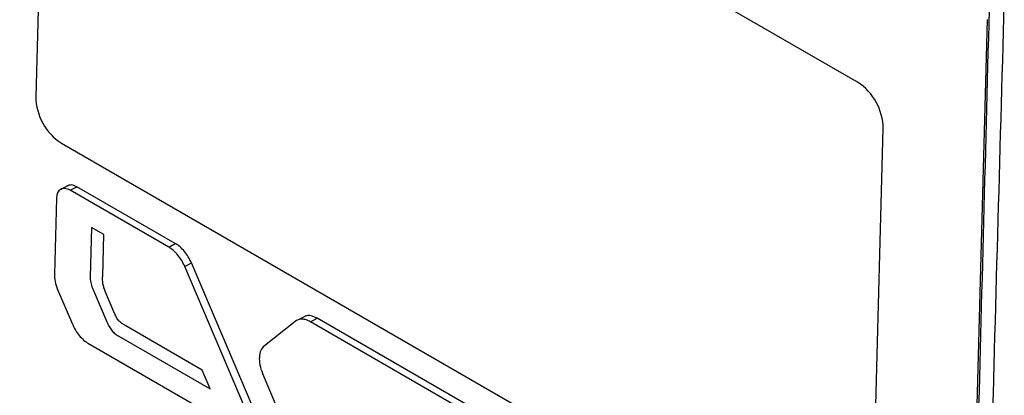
# Model space of a CAD drawing. Header units: millimetres. Extents: x 155400 to 158106, y 111257 to 114783.
# Tile 143 of 152: x 157636 to 157689, y 114284 to 114304. Entities that reach past the tile are written whole.
import ezdxf

# ---------------------------------------------------------------- set-up
doc = ezdxf.new("R2010")
doc.units = ezdxf.units.MM

msp = doc.modelspace()

# ---------------------------------------------------------------- linework, layer by layer
at = {"color": 7, "linetype": 'Continuous', "lineweight": 25}
for p, q in [((157681, 114301.16), (157639.281, 114325.249)), ((157637.823, 114324.408), (157637.187, 114300.376)), ((157687.912, 114304.497), (157685.612, 114217.254)), ((157681.735, 114274.654), (157682.37, 114298.686)), ((157638.558, 114297.902), (157680.277, 114273.813)), ((157638.873, 114295.633), (157638.519, 114295.441)), ((157639.018, 114295.391), (157639.371, 114295.582)), ((157644.627, 114292.547), (157639.371, 114295.582)), ((157644.273, 114292.356), (157639.018, 114295.391)), ((157638.289, 114294.97), (157638.181, 114290.92)), ((157640.158, 114293.411), (157640.088, 114290.768)), ((157640.812, 114293.032), (157640.158, 114293.411)), ((157640.753, 114290.81), (157640.812, 114293.032)), ((157644.273, 114292.356), (157644.627, 114292.547)), ((157645.128, 114291.325), (157645.482, 114291.516)), ((157648.718, 114283.896), (157645.482, 114291.516)), ((157648.364, 114283.705), (157645.128, 114291.325)), ((157638.353, 114290.099), (157639.136, 114288.25)), ((157640.215, 114290.165), (157640.98, 114288.361)), ((157641.406, 114288.783), (157640.907, 114289.957)), ((157651.01, 114288.391), (157649.374, 114287.089)), ((157651.58, 114288.686), (157651.227, 114288.494)), ((157651.836, 114288.367), (157652.189, 114288.558)), ((157665.508, 114280.473), (157651.836, 114288.367)), ((157665.861, 114280.664), (157652.189, 114288.558)), ((157646.063, 114285.798), (157641.994, 114288.15)), ((157639.992, 114287.215), (157647.751, 114282.735)), ((157641.607, 114287.605), (157646.483, 114284.789)), ((157646.483, 114284.789), (157646.063, 114285.798)), ((157649.277, 114285.615), (157650.781, 114282.052))]:
    msp.add_line(p, q, dxfattribs=at)
for centre, start, end in [((157679.376, 114298.645), 0.801, 57.1645), ((157640.181, 114300.418), 180.801, 237.1645)]:
    msp.add_arc(centre, 2.994, start, end, dxfattribs=at)
for points, knots in [([(157593.433, 114483.246), (157592.933, 114468.726), (157592.429, 114454.067), (157591.414, 114424.561), (157590.903, 114409.711), (157589.366, 114365.019), (157588.334, 114335.033), (157586.798, 114290.379), (157586.288, 114275.548), (157585.655, 114257.136), (157585.465, 114251.622), (157585.245, 114245.207), (157585.146, 114242.348), (157585.111, 114241.319), (157585.103, 114241.09), (157585.099, 114240.974), (157585.091, 114240.649), (157585.093, 114240.459), (157585.105, 114240.101), (157585.114, 114239.932), (157585.137, 114239.604), (157585.152, 114239.447), (157585.202, 114238.986), (157585.244, 114238.694), (157585.345, 114238.115), (157585.403, 114237.83), (157585.538, 114237.255), (157585.614, 114236.964), (157585.791, 114236.362), (157585.891, 114236.051), (157586.071, 114235.547), (157586.137, 114235.372), (157586.247, 114235.092), (157586.286, 114234.996), (157586.362, 114234.805), (157586.554, 114234.326), (157587.055, 114233.078), (157587.521, 114231.915), (157589.083, 114228.022), (157590.357, 114224.846), (157592.922, 114218.451), (157594.212, 114215.235), (157596.772, 114208.854), (157598.04, 114205.692), (157599.902, 114201.05), (157600.593, 114199.328), (157601.273, 114197.631), (157601.424, 114197.255), (157601.5, 114197.07), (157601.727, 114196.544), (157601.879, 114196.223), (157602.342, 114195.302), (157602.659, 114194.751), (157603.326, 114193.713), (157603.675, 114193.226), (157604.421, 114192.289), (157604.817, 114191.839), (157605.48, 114191.177), (157605.712, 114190.959), (157606.211, 114190.522), (157606.478, 114190.304), (157606.93, 114189.97), (157607.088, 114189.857), (157607.433, 114189.628), (157607.619, 114189.51), (157608.261, 114189.139), (157608.692, 114188.891), (157616.022, 114184.659), (157623.212, 114180.508), (157637.969, 114171.989), (157645.534, 114167.622), (157653.098, 114163.256)], [0, 0, 0, 0, 0.125, 0.125, 0.25, 0.25, 0.5, 0.5, 0.625, 0.625, 0.65625, 0.671875, 0.679688, 0.680664, 0.680664, 0.681641, 0.681641, 0.683594, 0.683594, 0.685547, 0.685547, 0.6875, 0.6875, 0.691406, 0.691406, 0.695313, 0.695313, 0.699219, 0.699219, 0.703125, 0.703125, 0.705078, 0.705078, 0.706055, 0.706055, 0.707031, 0.710938, 0.71875, 0.71875, 0.75, 0.75, 0.78125, 0.78125, 0.8125, 0.8125, 0.828125, 0.830078, 0.830078, 0.832031, 0.832031, 0.835938, 0.835938, 0.84375, 0.84375, 0.851563, 0.851563, 0.859375, 0.859375, 0.863281, 0.863281, 0.867188, 0.867188, 0.869141, 0.869141, 0.871094, 0.871094, 0.875, 0.875, 0.9375, 0.9375, 1, 1, 1, 1]), ([(157660.953, 114181.691), (157659.799, 114182.358), (157657.495, 114183.69), (157654.054, 114185.688), (157650.63, 114187.685), (157647.215, 114189.684), (157643.505, 114191.864), (157639.515, 114194.219), (157635.257, 114196.745), (157631.036, 114199.262), (157627.884, 114201.151), (157625.784, 114202.412), (157624.73, 114203.047), (157623.678, 114203.68), (157622.918, 114204.141), (157622.388, 114204.458), (157622.005, 114204.705), (157621.362, 114205.169), (157620.474, 114205.927), (157619.509, 114206.933), (157618.574, 114208.103), (157617.746, 114209.335), (157617.163, 114210.382), (157616.794, 114211.138), (157616.561, 114211.651), (157616.324, 114212.225), (157616.061, 114212.849), (157615.697, 114213.717), (157615.161, 114214.996), (157614.378, 114216.869), (157613.002, 114220.16), (157611.108, 114224.705), (157609.354, 114228.926), (157608.184, 114231.749), (157607.6, 114233.158), (157607.019, 114234.562), (157606.567, 114235.657), (157606.257, 114236.406), (157606.094, 114236.805), (157605.96, 114237.159), (157605.837, 114237.504), (157605.725, 114237.842), (157605.623, 114238.172), (157605.532, 114238.492), (157605.356, 114239.158), (157605.146, 114240.181), (157605.041, 114241.218), (157605.023, 114241.96), (157605.028, 114242.379), (157605.029, 114242.772), (157605.031, 114243.402), (157605.036, 114244.621), (157605.046, 114247.363), (157605.071, 114252.985), (157605.119, 114261.189), (157605.194, 114271.043), (157605.316, 114284.197), (157605.513, 114300.661), (157605.779, 114317.916), (157606.048, 114332.652), (157606.297, 114344.858), (157606.572, 114357.081), (157606.874, 114369.32), (157607.202, 114381.575), (157607.557, 114393.846), (157607.938, 114406.133), (157608.345, 114418.437), (157608.779, 114430.756), (157609.239, 114443.092), (157609.726, 114455.444), (157610.238, 114467.811), (157610.601, 114476.067), (157610.783, 114480.196)], [0, 0, 0, 0, 0.012688, 0.025317, 0.037911, 0.050497, 0.063101, 0.07904, 0.094839, 0.110545, 0.126202, 0.130156, 0.134103, 0.138043, 0.141978, 0.142652, 0.143991, 0.1463, 0.149907, 0.154174, 0.157833, 0.161868, 0.165756, 0.167102, 0.16842, 0.170149, 0.171992, 0.173734, 0.177543, 0.182892, 0.189679, 0.20557, 0.221569, 0.225582, 0.22957, 0.233543, 0.237513, 0.238873, 0.23991, 0.240897, 0.241868, 0.242819, 0.24375, 0.244656, 0.245533, 0.249397, 0.253436, 0.254787, 0.256337, 0.257425, 0.258514, 0.262323, 0.268989, 0.284542, 0.31565, 0.346761, 0.377864, 0.44009, 0.502293, 0.540543, 0.578798, 0.617059, 0.655325, 0.693597, 0.731874, 0.770158, 0.808448, 0.846745, 0.885048, 0.923358, 0.961675, 1, 1, 1, 1]), ([(157732.026, 114403.238), (157731.526, 114388.718), (157731.022, 114374.059), (157730.007, 114344.553), (157729.496, 114329.703), (157727.959, 114285.011), (157726.927, 114255.025), (157725.391, 114210.371), (157724.881, 114195.54), (157724.248, 114177.128), (157724.058, 114171.614), (157723.838, 114165.199), (157723.739, 114162.34), (157723.704, 114161.311), (157723.696, 114161.082), (157723.692, 114160.966), (157723.677, 114160.645), (157723.663, 114160.464), (157723.627, 114160.133), (157723.607, 114159.981), (157723.563, 114159.693), (157723.538, 114159.558), (157723.459, 114159.171), (157723.398, 114158.939), (157723.263, 114158.497), (157723.188, 114158.289), (157723.019, 114157.888), (157722.926, 114157.696), (157722.716, 114157.317), (157722.599, 114157.132), (157722.392, 114156.851), (157722.317, 114156.757), (157722.192, 114156.613), (157722.148, 114156.564), (157722.061, 114156.467), (157721.845, 114156.225), (157721.279, 114155.592), (157720.753, 114155.002), (157718.989, 114153.029), (157717.551, 114151.419), (157714.654, 114148.177), (157713.197, 114146.546), (157710.307, 114143.312), (157708.875, 114141.709), (157706.772, 114139.356), (157705.992, 114138.482), (157705.223, 114137.622), (157705.053, 114137.432), (157704.968, 114137.339), (157704.715, 114137.091), (157704.547, 114136.954), (157704.04, 114136.593), (157703.697, 114136.424), (157702.986, 114136.18), (157702.619, 114136.107), (157701.838, 114136.051), (157701.427, 114136.068), (157700.746, 114136.182), (157700.508, 114136.234), (157699.998, 114136.38), (157699.727, 114136.472), (157699.271, 114136.662), (157699.111, 114136.734), (157698.764, 114136.903), (157698.577, 114137.001), (157697.935, 114137.371), (157697.504, 114137.621), (157690.174, 114141.852), (157682.984, 114146.003), (157668.227, 114154.522), (157660.663, 114158.889), (157653.098, 114163.256)], [0, 0, 0, 0, 0.125, 0.125, 0.25, 0.25, 0.5, 0.5, 0.625, 0.625, 0.65625, 0.671875, 0.679687, 0.680664, 0.680664, 0.681641, 0.681641, 0.683594, 0.683594, 0.685547, 0.685547, 0.6875, 0.6875, 0.691406, 0.691406, 0.695312, 0.695312, 0.699219, 0.699219, 0.703125, 0.703125, 0.705078, 0.705078, 0.706055, 0.706055, 0.707031, 0.710937, 0.71875, 0.71875, 0.75, 0.75, 0.78125, 0.78125, 0.8125, 0.8125, 0.828125, 0.830078, 0.830078, 0.832031, 0.832031, 0.835937, 0.835937, 0.84375, 0.84375, 0.851562, 0.851562, 0.859375, 0.859375, 0.863281, 0.863281, 0.867187, 0.867187, 0.869141, 0.869141, 0.871094, 0.871094, 0.875, 0.875, 0.9375, 0.9375, 1, 1, 1, 1]), ([(157685.714, 114217.311), (157685.729, 114217.974), (157685.765, 114219.554), (157685.835, 114222.305), (157685.925, 114225.816), (157686.03, 114229.796), (157686.151, 114234.354), (157686.333, 114241.144), (157686.576, 114250.205), (157686.95, 114264.086), (157687.438, 114282.364), (157687.822, 114296.984), (157688.034, 114305.038)], [0, 0, 0, 0, 0.022723, 0.054107, 0.094152, 0.142857, 0.190216, 0.25, 0.375019, 0.5, 0.72455, 1, 1, 1, 1]), ([(157686.355, 114216.742), (157686.365, 114217.049), (157686.385, 114217.663), (157686.417, 114218.584), (157686.468, 114220.117), (157686.562, 114223.189), (157686.748, 114229.65), (157687.101, 114242.582), (157687.573, 114260.206), (157688.179, 114282.376), (157688.594, 114297.15), (157688.826, 114305.392)], [0, 0, 0, 0, 0.010444, 0.020851, 0.031251, 0.062501, 0.125001, 0.25, 0.5, 0.721039, 1, 1, 1, 1]), ([(157639.371, 114295.582), (157639.265, 114295.631), (157639.079, 114295.715), (157638.94, 114295.646), (157638.88, 114295.617)], [0, 0, 0, 0, 0.571083, 1, 1, 1, 1]), ([(157639.018, 114295.391), (157638.924, 114295.445), (157638.832, 114295.476), (157638.659, 114295.492), (157638.579, 114295.476), (157638.377, 114295.36), (157638.294, 114295.189), (157638.289, 114294.97)], [0, 0, 0, 0, 0.25, 0.25, 0.5, 0.5, 1, 1, 1, 1]), ([(157645.482, 114291.516), (157645.435, 114291.626), (157645.38, 114291.733), (157645.256, 114291.937), (157645.187, 114292.035), (157644.966, 114292.302), (157644.798, 114292.449), (157644.627, 114292.547)], [0, 0, 0, 0, 0.25, 0.25, 0.5, 0.5, 1, 1, 1, 1]), ([(157645.128, 114291.325), (157645.081, 114291.435), (157645.027, 114291.541), (157644.903, 114291.745), (157644.833, 114291.844), (157644.612, 114292.11), (157644.445, 114292.257), (157644.273, 114292.356)], [0, 0, 0, 0, 0.25, 0.25, 0.5, 0.5, 1, 1, 1, 1]), ([(157638.181, 114290.92), (157638.178, 114290.793), (157638.191, 114290.66), (157638.249, 114290.381), (157638.294, 114290.239), (157638.353, 114290.099)], [0, 0, 0, 0, 0.5, 0.5, 1, 1, 1, 1]), ([(157640.088, 114290.768), (157640.085, 114290.675), (157640.095, 114290.575), (157640.138, 114290.37), (157640.171, 114290.267), (157640.215, 114290.165)], [0, 0, 0, 0, 0.5, 0.5, 1, 1, 1, 1]), ([(157640.907, 114289.957), (157640.875, 114290.031), (157640.847, 114290.104), (157640.799, 114290.253), (157640.782, 114290.326), (157640.747, 114290.542), (157640.75, 114290.677), (157640.753, 114290.81)], [0, 0, 0, 0, 0.25, 0.25, 0.5, 0.5, 1, 1, 1, 1]), ([(157641.994, 114288.15), (157641.937, 114288.183), (157641.881, 114288.217), (157641.768, 114288.292), (157641.712, 114288.333), (157641.606, 114288.435), (157641.556, 114288.499), (157641.472, 114288.635), (157641.437, 114288.709), (157641.406, 114288.783)], [0, 0, 0, 0, 0.25, 0.25, 0.5, 0.5, 0.75, 0.75, 1, 1, 1, 1]), ([(157639.136, 114288.25), (157639.183, 114288.139), (157639.237, 114288.032), (157639.361, 114287.828), (157639.431, 114287.729), (157639.578, 114287.551), (157639.657, 114287.469), (157639.822, 114287.325), (157639.906, 114287.264), (157639.992, 114287.215)], [0, 0, 0, 0, 0.25, 0.25, 0.5, 0.5, 0.75, 0.75, 1, 1, 1, 1]), ([(157640.98, 114288.361), (157641.015, 114288.28), (157641.052, 114288.199), (157641.136, 114288.045), (157641.186, 114287.969), (157641.296, 114287.837), (157641.356, 114287.779), (157641.48, 114287.682), (157641.543, 114287.642), (157641.607, 114287.605)], [0, 0, 0, 0, 0.25, 0.25, 0.5, 0.5, 0.75, 0.75, 1, 1, 1, 1]), ([(157651.836, 114288.367), (157651.758, 114288.412), (157651.681, 114288.446), (157651.53, 114288.494), (157651.455, 114288.507), (157651.242, 114288.513), (157651.114, 114288.473), (157651.01, 114288.391)], [0, 0, 0, 0, 0.25, 0.25, 0.5, 0.5, 1, 1, 1, 1]), ([(157652.189, 114288.558), (157652.009, 114288.645), (157651.787, 114288.752), (157651.622, 114288.679), (157651.59, 114288.665)], [0, 0, 0, 0, 0.80897, 1, 1, 1, 1]), ([(157649.374, 114287.089), (157649.296, 114287.027), (157649.235, 114286.945), (157649.144, 114286.74), (157649.117, 114286.622), (157649.091, 114286.224), (157649.15, 114285.915), (157649.277, 114285.615)], [0, 0, 0, 0, 0.25, 0.25, 0.5, 0.5, 1, 1, 1, 1])]:
    msp.add_open_spline(points, degree=3, knots=knots, dxfattribs=at)

doc.saveas('drawing.dxf')
